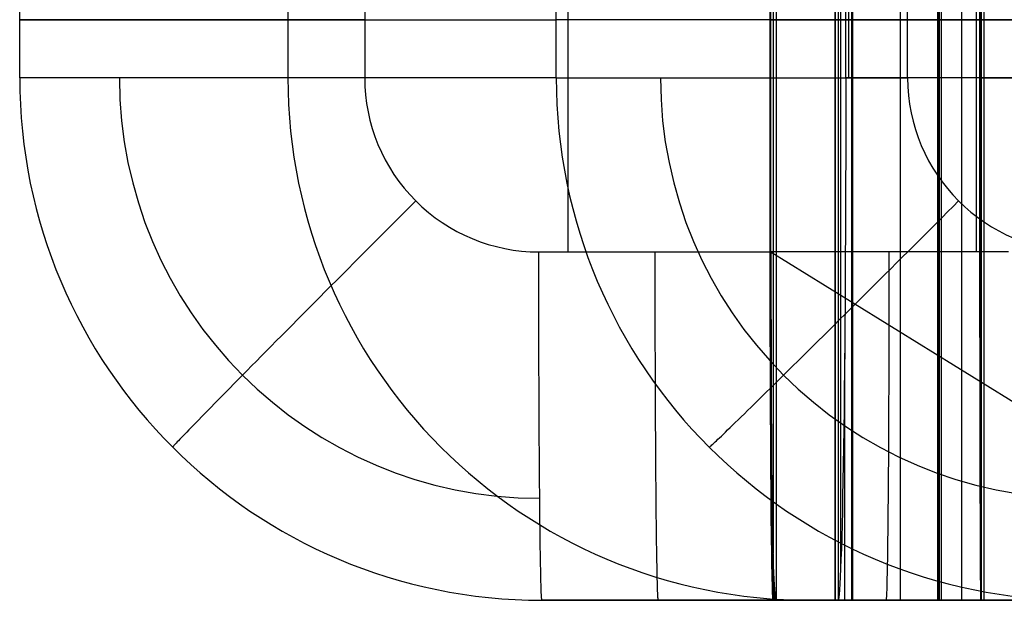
# Model space of a CAD drawing. Extents: x -879 to 919, y -7 to 33.
# Tile 38 of 66: x 470 to 504, y -7 to 13. Entities that reach past the tile are written whole.
import ezdxf

# ---------------------------------------------------------------- set-up
doc = ezdxf.new("R2010")
doc.units = 0
doc.layers.add('IGES_LEVEL_0', color=7, linetype='CONTINUOUS')
doc.layers.add('PREDEFINITO', color=7, linetype='CONTINUOUS')

msp = doc.modelspace()

# ---------------------------------------------------------------- linework, layer by layer
at = {"layer": 'IGES_LEVEL_0'}
for p, q in [((495.777, 33.426, -89.854), (495.777, -6.574, -89.854)), ((497.814, 33.426, 157.148), (497.814, -6.574, 157.148)), ((497.814, -6.574, 157.177), (497.814, 33.426, 157.177)), ((497.911, 33.426, 33.647), (497.911, -6.574, 33.647)), ((500.045, 33.426, 157.148), (500.045, -6.574, 157.148)), ((501.334, 33.426, 580.923), (501.334, -6.574, 580.923)), ((501.355, 33.426, 584.098), (501.355, -6.574, 584.098)), ((501.376, 33.426, 587.273), (501.376, -6.574, 587.273)), ((501.398, 33.426, 577.758), (501.398, -6.574, 577.758)), ((501.461, 33.426, 574.594), (501.461, -6.574, 574.594)), ((502.162, 33.426, 632.273), (502.162, -6.574, 632.273)), ((502.836, 33.426, 1193.21), (502.836, -6.574, 1193.21)), ((502.947, -6.574, 677.273), (502.947, 33.426, 677.273)), ((497.995, 32.397, 169.149), (497.995, -5.545, 169.149)), ((502.81, 32.397, 1205.211), (502.81, -5.545, 1205.211)), ((495.673, 31.818, -95.853), (495.673, -4.965, -95.853)), ((488.594, 21.426, -101.922), (488.594, 5.426, -101.922)), ((495.57, 5.426, -101.852), (495.57, 21.426, -101.852)), ((495.57, 21.426, -101.852), (495.57, 5.426, -101.852)), ((495.595, 5.426, -101.915), (495.595, 21.426, -101.915)), ((502.674, 21.426, -101.791), (502.674, 5.426, -101.791)), ((469.7, 11.426, -88.254), (469.7, 15.426, -88.254)), ((478.947, 15.426, 1069.859), (478.947, 11.426, 1069.859)), ((481.593, 15.426, -101.928), (481.593, 11.426, -101.928)), ((488.194, 11.426, 2227.972), (488.194, 15.426, 2227.972)), ((498.176, 11.426, 181.15), (498.176, 15.426, 181.15)), ((498.271, 15.426, 181.15), (498.271, 11.426, 181.15)), ((498.366, 15.426, 181.15), (498.366, 11.426, 181.15)), ((498.387, 15.426, 181.15), (498.387, 11.426, 181.15)), ((498.409, 15.426, 181.15), (498.409, 11.426, 181.15)), ((500.305, 11.426, 2241.669), (500.305, 15.426, 2241.669)), ((502.785, 15.426, 1217.211), (502.785, 11.426, 1217.211)), ((469.701, 13.426, -88.558), (469.7, 13.426, -88.254)), ((469.7, 13.426, -88.254), (488.194, 13.426, 2227.972)), ((469.707, 13.426, -88.864), (469.701, 13.426, -88.558)), ((469.72, 13.426, -89.173), (469.707, 13.426, -88.864)), ((469.739, 13.426, -89.484), (469.72, 13.426, -89.173)), ((469.765, 13.426, -89.797), (469.739, 13.426, -89.484)), ((469.797, 13.426, -90.111), (469.765, 13.426, -89.797)), ((469.835, 13.426, -90.427), (469.797, 13.426, -90.111)), ((469.881, 13.426, -90.744), (469.835, 13.426, -90.427)), ((469.933, 13.426, -91.062), (469.881, 13.426, -90.744)), ((469.993, 13.426, -91.381), (469.933, 13.426, -91.062)), ((470.06, 13.426, -91.7), (469.993, 13.426, -91.381)), ((470.134, 13.426, -92.019), (470.06, 13.426, -91.7)), ((470.215, 13.426, -92.338), (470.134, 13.426, -92.019)), ((470.303, 13.426, -92.657), (470.215, 13.426, -92.338)), ((470.399, 13.426, -92.974), (470.303, 13.426, -92.657)), ((470.503, 13.426, -93.291), (470.399, 13.426, -92.974)), ((470.614, 13.426, -93.606), (470.503, 13.426, -93.291)), ((470.732, 13.426, -93.919), (470.614, 13.426, -93.606)), ((470.858, 13.426, -94.23), (470.732, 13.426, -93.919)), ((470.991, 13.426, -94.539), (470.858, 13.426, -94.23)), ((471.131, 13.426, -94.844), (470.991, 13.426, -94.539)), ((471.279, 13.426, -95.147), (471.131, 13.426, -94.844)), ((471.435, 13.426, -95.446), (471.279, 13.426, -95.147)), ((471.597, 13.426, -95.741), (471.435, 13.426, -95.446)), ((471.766, 13.426, -96.032), (471.597, 13.426, -95.741)), ((471.943, 13.426, -96.319), (471.766, 13.426, -96.032)), ((472.126, 13.426, -96.601), (471.943, 13.426, -96.319)), ((472.316, 13.426, -96.877), (472.126, 13.426, -96.601)), ((472.512, 13.426, -97.149), (472.316, 13.426, -96.877)), ((472.715, 13.426, -97.415), (472.512, 13.426, -97.149)), ((472.923, 13.426, -97.674), (472.715, 13.426, -97.415)), ((473.138, 13.426, -97.928), (472.923, 13.426, -97.674)), ((473.359, 13.426, -98.175), (473.138, 13.426, -97.928)), ((473.585, 13.426, -98.415), (473.359, 13.426, -98.175)), ((473.816, 13.426, -98.648), (473.585, 13.426, -98.415)), ((474.053, 13.426, -98.875), (473.816, 13.426, -98.648)), ((474.294, 13.426, -99.093), (474.053, 13.426, -98.875)), ((474.539, 13.426, -99.305), (474.294, 13.426, -99.093)), ((474.789, 13.426, -99.508), (474.539, 13.426, -99.305)), ((475.043, 13.426, -99.704), (474.789, 13.426, -99.508)), ((475.301, 13.426, -99.891), (475.043, 13.426, -99.704)), ((475.562, 13.426, -100.071), (475.301, 13.426, -99.891)), ((475.826, 13.426, -100.242), (475.562, 13.426, -100.071)), ((476.093, 13.426, -100.404), (475.826, 13.426, -100.242)), ((476.362, 13.426, -100.559), (476.093, 13.426, -100.404)), ((476.634, 13.426, -100.705), (476.362, 13.426, -100.559)), ((476.907, 13.426, -100.842), (476.634, 13.426, -100.705)), ((477.183, 13.426, -100.971), (476.907, 13.426, -100.842)), ((477.459, 13.426, -101.092), (477.183, 13.426, -100.971)), ((477.737, 13.426, -101.204), (477.459, 13.426, -101.092)), ((478.016, 13.426, -101.308), (477.737, 13.426, -101.204)), ((478.295, 13.426, -101.403), (478.016, 13.426, -101.308)), ((478.574, 13.426, -101.49), (478.295, 13.426, -101.403)), ((478.853, 13.426, -101.569), (478.574, 13.426, -101.49)), ((479.132, 13.426, -101.639), (478.853, 13.426, -101.569)), ((479.411, 13.426, -101.702), (479.132, 13.426, -101.639)), ((479.688, 13.426, -101.756), (479.411, 13.426, -101.702)), ((479.965, 13.426, -101.803), (479.688, 13.426, -101.756)), ((480.241, 13.426, -101.842), (479.965, 13.426, -101.803)), ((480.515, 13.426, -101.874), (480.241, 13.426, -101.842)), ((480.787, 13.426, -101.898), (480.515, 13.426, -101.874)), ((481.058, 13.426, -101.915), (480.787, 13.426, -101.898)), ((481.326, 13.426, -101.925), (481.058, 13.426, -101.915)), ((481.593, 13.426, -101.928), (481.326, 13.426, -101.925)), ((488.2, 13.426, 2228.276), (488.194, 13.426, 2227.972)), ((488.211, 13.426, 2228.582), (488.2, 13.426, 2228.276)), ((488.229, 13.426, 2228.891), (488.211, 13.426, 2228.582)), ((488.253, 13.426, 2229.202), (488.229, 13.426, 2228.891)), ((488.283, 13.426, 2229.515), (488.253, 13.426, 2229.202)), ((488.32, 13.426, 2229.829), (488.283, 13.426, 2229.515)), ((488.364, 13.426, 2230.145), (488.32, 13.426, 2229.829)), ((488.415, 13.426, 2230.462), (488.364, 13.426, 2230.145)), ((488.472, 13.426, 2230.781), (488.415, 13.426, 2230.462)), ((488.537, 13.426, 2231.1), (488.472, 13.426, 2230.781)), ((488.609, 13.426, 2231.419), (488.537, 13.426, 2231.1)), ((488.688, 13.426, 2231.738), (488.609, 13.426, 2231.419)), ((488.774, 13.426, 2232.057), (488.688, 13.426, 2231.738)), ((488.868, 13.426, 2232.376), (488.774, 13.426, 2232.057)), ((488.969, 13.426, 2232.694), (488.868, 13.426, 2232.376)), ((489.077, 13.426, 2233.01), (488.969, 13.426, 2232.694)), ((489.193, 13.426, 2233.325), (489.077, 13.426, 2233.01)), ((489.317, 13.426, 2233.639), (489.193, 13.426, 2233.325)), ((489.447, 13.426, 2233.95), (489.317, 13.426, 2233.639)), ((489.585, 13.426, 2234.259), (489.447, 13.426, 2233.95)), ((489.731, 13.426, 2234.565), (489.585, 13.426, 2234.259)), ((489.884, 13.426, 2234.868), (489.731, 13.426, 2234.565)), ((490.044, 13.426, 2235.167), (489.884, 13.426, 2234.868)), ((490.211, 13.426, 2235.463), (490.044, 13.426, 2235.167)), ((490.385, 13.426, 2235.754), (490.211, 13.426, 2235.463)), ((490.566, 13.426, 2236.041), (490.385, 13.426, 2235.754)), ((490.753, 13.426, 2236.323), (490.566, 13.426, 2236.041)), ((490.947, 13.426, 2236.6), (490.753, 13.426, 2236.323)), ((491.148, 13.426, 2236.872), (490.947, 13.426, 2236.6)), ((491.355, 13.426, 2237.138), (491.148, 13.426, 2236.872)), ((491.568, 13.426, 2237.398), (491.355, 13.426, 2237.138)), ((491.787, 13.426, 2237.652), (491.568, 13.426, 2237.398)), ((492.011, 13.426, 2237.9), (491.787, 13.426, 2237.652)), ((492.241, 13.426, 2238.14), (492.011, 13.426, 2237.9)), ((492.476, 13.426, 2238.374), (492.241, 13.426, 2238.14)), ((492.716, 13.426, 2238.601), (492.476, 13.426, 2238.374)), ((492.961, 13.426, 2238.82), (492.716, 13.426, 2238.601)), ((493.21, 13.426, 2239.032), (492.961, 13.426, 2238.82)), ((493.463, 13.426, 2239.236), (493.21, 13.426, 2239.032)), ((493.72, 13.426, 2239.432), (493.463, 13.426, 2239.236)), ((493.981, 13.426, 2239.62), (493.72, 13.426, 2239.432)), ((494.245, 13.426, 2239.8), (493.981, 13.426, 2239.62)), ((494.511, 13.426, 2239.971), (494.245, 13.426, 2239.8)), ((494.781, 13.426, 2240.135), (494.511, 13.426, 2239.971)), ((495.053, 13.426, 2240.29), (494.781, 13.426, 2240.135)), ((495.327, 13.426, 2240.436), (495.053, 13.426, 2240.29)), ((495.603, 13.426, 2240.574), (495.327, 13.426, 2240.436)), ((495.57, 13.426, -101.852), (495.777, 13.426, -89.854)), ((495.595, 13.426, -101.915), (514.307, 13.426, 2241.682)), ((495.88, 13.426, 2240.704), (495.603, 13.426, 2240.574)), ((495.777, 13.426, -89.854), (500.045, 13.426, 157.148)), ((496.158, 13.426, 2240.825), (495.88, 13.426, 2240.704)), ((496.438, 13.426, 2240.937), (496.158, 13.426, 2240.825)), ((496.718, 13.426, 2241.041), (496.438, 13.426, 2240.937)), ((496.999, 13.426, 2241.137), (496.718, 13.426, 2241.041)), ((497.279, 13.426, 2241.225), (496.999, 13.426, 2241.137)), ((497.56, 13.426, 2241.304), (497.279, 13.426, 2241.225)), ((497.84, 13.426, 2241.375), (497.56, 13.426, 2241.304)), ((497.814, 13.426, 157.148), (498.176, 13.426, 181.15)), ((497.814, 13.426, 157.148), (587.087, 13.426, 157.148)), ((523.817, 13.426, 157.401), (497.814, 13.426, 157.177)), ((498.12, 13.426, 2241.438), (497.84, 13.426, 2241.375)), ((498.398, 13.426, 2241.493), (498.12, 13.426, 2241.438)), ((498.366, 13.426, 181.15), (498.176, 13.426, 181.15)), ((498.409, 13.426, 181.15), (498.366, 13.426, 181.15)), ((498.676, 13.426, 2241.541), (498.398, 13.426, 2241.493)), ((587.087, 13.426, 181.15), (498.409, 13.426, 181.15)), ((498.952, 13.426, 2241.58), (498.676, 13.426, 2241.541)), ((499.226, 13.426, 2241.612), (498.952, 13.426, 2241.58)), ((499.499, 13.426, 2241.637), (499.226, 13.426, 2241.612)), ((499.77, 13.426, 2241.655), (499.499, 13.426, 2241.637)), ((500.039, 13.426, 2241.665), (499.77, 13.426, 2241.655)), ((500.305, 13.426, 2241.669), (500.039, 13.426, 2241.665)), ((514.307, 13.426, 2241.682), (500.305, 13.426, 2241.669)), ((501.334, 13.426, 580.923), (501.461, 13.426, 574.594)), ((501.376, 13.426, 587.273), (501.334, 13.426, 580.923)), ((502.947, 13.426, 677.273), (501.376, 13.426, 587.273)), ((501.843, 13.426, 566.522), (501.461, 13.426, 574.594)), ((502.138, 13.426, 562.52), (501.843, 13.426, 566.522)), ((502.505, 13.426, 558.544), (502.138, 13.426, 562.52)), ((502.947, 13.426, 554.594), (502.505, 13.426, 558.544)), ((564.511, 13.426, 1217.211), (502.785, 13.426, 1217.211)), ((502.836, 13.426, 1193.21), (502.785, 13.426, 1217.211)), ((502.836, 13.426, 1193.21), (564.535, 13.426, 1193.21)), ((526.924, 13.426, 677.273), (502.947, 13.426, 677.273)), ((503.466, 13.426, 550.672), (502.947, 13.426, 554.594)), ((504.062, 13.426, 546.78), (503.466, 13.426, 550.672)), ((469.701, 11.426, -88.558), (469.7, 11.426, -88.254)), ((488.194, 11.426, 2227.972), (469.7, 11.426, -88.254)), ((469.707, 11.426, -88.864), (469.701, 11.426, -88.558)), ((469.72, 11.426, -89.173), (469.707, 11.426, -88.864)), ((469.739, 11.426, -89.484), (469.72, 11.426, -89.173)), ((469.765, 11.426, -89.797), (469.739, 11.426, -89.484)), ((469.797, 11.426, -90.111), (469.765, 11.426, -89.797)), ((469.835, 11.426, -90.427), (469.797, 11.426, -90.111)), ((469.881, 11.426, -90.744), (469.835, 11.426, -90.427)), ((469.933, 11.426, -91.062), (469.881, 11.426, -90.744)), ((469.993, 11.426, -91.381), (469.933, 11.426, -91.062)), ((470.06, 11.426, -91.7), (469.993, 11.426, -91.381)), ((470.134, 11.426, -92.019), (470.06, 11.426, -91.7)), ((470.215, 11.426, -92.338), (470.134, 11.426, -92.019)), ((470.303, 11.426, -92.657), (470.215, 11.426, -92.338)), ((470.399, 11.426, -92.974), (470.303, 11.426, -92.657)), ((470.503, 11.426, -93.291), (470.399, 11.426, -92.974)), ((470.614, 11.426, -93.606), (470.503, 11.426, -93.291)), ((470.732, 11.426, -93.919), (470.614, 11.426, -93.606)), ((470.858, 11.426, -94.23), (470.732, 11.426, -93.919)), ((470.991, 11.426, -94.539), (470.858, 11.426, -94.23)), ((471.131, 11.426, -94.844), (470.991, 11.426, -94.539)), ((471.279, 11.426, -95.147), (471.131, 11.426, -94.844)), ((471.435, 11.426, -95.446), (471.279, 11.426, -95.147)), ((471.597, 11.426, -95.741), (471.435, 11.426, -95.446)), ((471.766, 11.426, -96.032), (471.597, 11.426, -95.741)), ((471.943, 11.426, -96.319), (471.766, 11.426, -96.032)), ((472.126, 11.426, -96.601), (471.943, 11.426, -96.319)), ((472.316, 11.426, -96.877), (472.126, 11.426, -96.601)), ((472.512, 11.426, -97.149), (472.316, 11.426, -96.877)), ((472.715, 11.426, -97.415), (472.512, 11.426, -97.149)), ((472.923, 11.426, -97.674), (472.715, 11.426, -97.415)), ((473.138, 11.426, -97.928), (472.923, 11.426, -97.674)), ((473.359, 11.426, -98.175), (473.138, 11.426, -97.928)), ((473.585, 11.426, -98.415), (473.359, 11.426, -98.175)), ((473.816, 11.426, -98.648), (473.585, 11.426, -98.415)), ((474.053, 11.426, -98.875), (473.816, 11.426, -98.648)), ((474.294, 11.426, -99.093), (474.053, 11.426, -98.875)), ((474.539, 11.426, -99.305), (474.294, 11.426, -99.093)), ((474.789, 11.426, -99.508), (474.539, 11.426, -99.305)), ((475.043, 11.426, -99.704), (474.789, 11.426, -99.508)), ((475.301, 11.426, -99.891), (475.043, 11.426, -99.704)), ((475.562, 11.426, -100.071), (475.301, 11.426, -99.891)), ((475.826, 11.426, -100.242), (475.562, 11.426, -100.071)), ((476.093, 11.426, -100.404), (475.826, 11.426, -100.242)), ((476.362, 11.426, -100.559), (476.093, 11.426, -100.404)), ((476.634, 11.426, -100.705), (476.362, 11.426, -100.559)), ((476.907, 11.426, -100.842), (476.634, 11.426, -100.705)), ((477.183, 11.426, -100.971), (476.907, 11.426, -100.842)), ((477.459, 11.426, -101.092), (477.183, 11.426, -100.971)), ((477.737, 11.426, -101.204), (477.459, 11.426, -101.092)), ((478.016, 11.426, -101.308), (477.737, 11.426, -101.204)), ((478.295, 11.426, -101.403), (478.016, 11.426, -101.308)), ((478.574, 11.426, -101.49), (478.295, 11.426, -101.403)), ((478.853, 11.426, -101.569), (478.574, 11.426, -101.49)), ((479.132, 11.426, -101.639), (478.853, 11.426, -101.569)), ((479.411, 11.426, -101.702), (479.132, 11.426, -101.639)), ((479.688, 11.426, -101.756), (479.411, 11.426, -101.702)), ((479.965, 11.426, -101.803), (479.688, 11.426, -101.756)), ((480.241, 11.426, -101.842), (479.965, 11.426, -101.803)), ((480.515, 11.426, -101.874), (480.241, 11.426, -101.842)), ((480.787, 11.426, -101.898), (480.515, 11.426, -101.874)), ((481.058, 11.426, -101.915), (480.787, 11.426, -101.898)), ((481.326, 11.426, -101.925), (481.058, 11.426, -101.915)), ((481.593, 11.426, -101.928), (481.326, 11.426, -101.925)), ((488.194, 11.426, 2227.972), (488.2, 11.426, 2228.276)), ((488.2, 11.426, 2228.276), (488.211, 11.426, 2228.582)), ((488.211, 11.426, 2228.582), (488.229, 11.426, 2228.891)), ((488.229, 11.426, 2228.891), (488.253, 11.426, 2229.202)), ((488.253, 11.426, 2229.202), (488.283, 11.426, 2229.515)), ((488.283, 11.426, 2229.515), (488.32, 11.426, 2229.829)), ((488.32, 11.426, 2229.829), (488.364, 11.426, 2230.145)), ((488.364, 11.426, 2230.145), (488.415, 11.426, 2230.462)), ((488.415, 11.426, 2230.462), (488.472, 11.426, 2230.781)), ((488.472, 11.426, 2230.781), (488.537, 11.426, 2231.1)), ((488.537, 11.426, 2231.1), (488.609, 11.426, 2231.419)), ((488.609, 11.426, 2231.419), (488.688, 11.426, 2231.738)), ((488.688, 11.426, 2231.738), (488.774, 11.426, 2232.057)), ((488.774, 11.426, 2232.057), (488.868, 11.426, 2232.376)), ((488.868, 11.426, 2232.376), (488.969, 11.426, 2232.694)), ((488.969, 11.426, 2232.694), (489.077, 11.426, 2233.01)), ((489.077, 11.426, 2233.01), (489.193, 11.426, 2233.325)), ((489.193, 11.426, 2233.325), (489.317, 11.426, 2233.639)), ((489.317, 11.426, 2233.639), (489.447, 11.426, 2233.95)), ((489.447, 11.426, 2233.95), (489.585, 11.426, 2234.259)), ((489.585, 11.426, 2234.259), (489.731, 11.426, 2234.565)), ((489.731, 11.426, 2234.565), (489.884, 11.426, 2234.868)), ((489.884, 11.426, 2234.868), (490.044, 11.426, 2235.167)), ((490.044, 11.426, 2235.167), (490.211, 11.426, 2235.463)), ((490.211, 11.426, 2235.463), (490.385, 11.426, 2235.754)), ((490.385, 11.426, 2235.754), (490.566, 11.426, 2236.041)), ((490.566, 11.426, 2236.041), (490.753, 11.426, 2236.323)), ((490.753, 11.426, 2236.323), (490.947, 11.426, 2236.6)), ((490.947, 11.426, 2236.6), (491.148, 11.426, 2236.872)), ((491.148, 11.426, 2236.872), (491.355, 11.426, 2237.138)), ((491.355, 11.426, 2237.138), (491.568, 11.426, 2237.398)), ((491.568, 11.426, 2237.398), (491.787, 11.426, 2237.652)), ((491.787, 11.426, 2237.652), (492.011, 11.426, 2237.9)), ((492.011, 11.426, 2237.9), (492.241, 11.426, 2238.14)), ((492.241, 11.426, 2238.14), (492.476, 11.426, 2238.374)), ((492.476, 11.426, 2238.374), (492.716, 11.426, 2238.601)), ((492.716, 11.426, 2238.601), (492.961, 11.426, 2238.82)), ((492.961, 11.426, 2238.82), (493.21, 11.426, 2239.032)), ((493.21, 11.426, 2239.032), (493.463, 11.426, 2239.236)), ((493.463, 11.426, 2239.236), (493.72, 11.426, 2239.432)), ((493.72, 11.426, 2239.432), (493.981, 11.426, 2239.62)), ((493.981, 11.426, 2239.62), (494.245, 11.426, 2239.8)), ((494.245, 11.426, 2239.8), (494.511, 11.426, 2239.971)), ((494.511, 11.426, 2239.971), (494.781, 11.426, 2240.135)), ((494.781, 11.426, 2240.135), (495.053, 11.426, 2240.29)), ((495.053, 11.426, 2240.29), (495.327, 11.426, 2240.436)), ((495.327, 11.426, 2240.436), (495.603, 11.426, 2240.574)), ((495.603, 11.426, 2240.574), (495.88, 11.426, 2240.704)), ((495.88, 11.426, 2240.704), (496.158, 11.426, 2240.825)), ((496.158, 11.426, 2240.825), (496.438, 11.426, 2240.937)), ((496.438, 11.426, 2240.937), (496.718, 11.426, 2241.041)), ((496.718, 11.426, 2241.041), (496.999, 11.426, 2241.137)), ((496.999, 11.426, 2241.137), (497.279, 11.426, 2241.225)), ((497.279, 11.426, 2241.225), (497.56, 11.426, 2241.304)), ((497.56, 11.426, 2241.304), (497.84, 11.426, 2241.375)), ((497.84, 11.426, 2241.375), (498.12, 11.426, 2241.438)), ((498.12, 11.426, 2241.438), (498.398, 11.426, 2241.493)), ((498.366, 11.426, 181.15), (498.176, 11.426, 181.15)), ((498.409, 11.426, 181.15), (498.366, 11.426, 181.15)), ((498.398, 11.426, 2241.493), (498.676, 11.426, 2241.541)), ((587.087, 11.426, 181.15), (498.409, 11.426, 181.15)), ((498.676, 11.426, 2241.541), (498.952, 11.426, 2241.58)), ((498.952, 11.426, 2241.58), (499.226, 11.426, 2241.612)), ((499.226, 11.426, 2241.612), (499.499, 11.426, 2241.637)), ((499.499, 11.426, 2241.637), (499.77, 11.426, 2241.655)), ((499.77, 11.426, 2241.655), (500.039, 11.426, 2241.665)), ((500.039, 11.426, 2241.665), (500.305, 11.426, 2241.669)), ((502.785, 11.426, 1217.211), (564.511, 11.426, 1217.211)), ((483.35, 7.184, -101.926), (483.162, 6.995, -101.923)), ((501.875, 6.995, 2241.667), (502.063, 7.184, 2241.67)), ((482.972, 6.805, -101.913), (482.781, 6.614, -101.896)), ((483.162, 6.995, -101.923), (482.972, 6.805, -101.913)), ((501.493, 6.614, 2241.639), (501.684, 6.805, 2241.656)), ((501.684, 6.805, 2241.656), (501.875, 6.995, 2241.667)), ((482.781, 6.614, -101.896), (482.588, 6.421, -101.872)), ((501.3, 6.421, 2241.614), (501.493, 6.614, 2241.639)), ((482.394, 6.227, -101.84), (482.2, 6.032, -101.801)), ((482.588, 6.421, -101.872), (482.394, 6.227, -101.84)), ((500.91, 6.032, 2241.543), (501.106, 6.227, 2241.582)), ((501.106, 6.227, 2241.582), (501.3, 6.421, 2241.614)), ((482.004, 5.836, -101.754), (481.808, 5.64, -101.699)), ((482.2, 6.032, -101.801), (482.004, 5.836, -101.754)), ((500.517, 5.64, 2241.44), (500.714, 5.836, 2241.495)), ((500.714, 5.836, 2241.495), (500.91, 6.032, 2241.543)), ((481.611, 5.442, -101.637), (481.414, 5.245, -101.566)), ((481.808, 5.64, -101.699), (481.611, 5.442, -101.637)), ((500.121, 5.245, 2241.306), (500.319, 5.442, 2241.377)), ((500.319, 5.442, 2241.377), (500.517, 5.64, 2241.44)), ((481.414, 5.245, -101.566), (481.217, 5.047, -101.487)), ((487.593, 5.426, -101.922), (495.595, 5.426, -101.915)), ((487.594, 5.16, -101.919), (487.593, 5.426, -101.922)), ((487.594, 4.891, -101.909), (487.594, 5.16, -101.919)), ((491.594, 5.426, -101.919), (491.594, 5.16, -101.915)), ((491.594, 5.16, -101.915), (491.594, 4.891, -101.905)), ((503.778, 5.426, -101.782), (495.57, 5.426, -101.852)), ((495.595, 5.426, -101.915), (495.595, 5.16, -101.912)), ((495.595, 5.16, -101.912), (495.595, 4.891, -101.901)), ((499.922, 5.047, 2241.227), (500.121, 5.245, 2241.306)), ((481.019, 4.849, -101.4), (480.822, 4.651, -101.305)), ((481.217, 5.047, -101.487), (481.019, 4.849, -101.4)), ((487.594, 4.621, -101.892), (487.594, 4.891, -101.909)), ((491.594, 4.891, -101.905), (491.594, 4.621, -101.888)), ((495.595, 4.891, -101.901), (495.595, 4.621, -101.884)), ((499.525, 4.651, 2241.044), (499.724, 4.849, 2241.14)), ((499.724, 4.849, 2241.14), (499.922, 5.047, 2241.227)), ((480.626, 4.454, -101.201), (480.429, 4.257, -101.089)), ((480.822, 4.651, -101.305), (480.626, 4.454, -101.201)), ((487.594, 4.348, -101.867), (487.594, 4.621, -101.892)), ((491.594, 4.621, -101.888), (491.594, 4.348, -101.863)), ((495.595, 4.621, -101.884), (495.595, 4.348, -101.86)), ((499.129, 4.257, 2240.827), (499.327, 4.454, 2240.94)), ((499.327, 4.454, 2240.94), (499.525, 4.651, 2241.044)), ((480.429, 4.257, -101.089), (480.234, 4.06, -100.969)), ((487.594, 4.074, -101.835), (487.594, 4.348, -101.867)), ((487.595, 3.798, -101.796), (487.594, 4.074, -101.835)), ((491.594, 4.348, -101.863), (491.595, 4.074, -101.831)), ((491.595, 4.074, -101.831), (491.595, 3.798, -101.792)), ((495.595, 4.348, -101.86), (495.595, 4.074, -101.828)), ((495.595, 4.074, -101.828), (495.596, 3.798, -101.788)), ((498.931, 4.06, 2240.706), (499.129, 4.257, 2240.827)), ((480.04, 3.865, -100.839), (479.847, 3.671, -100.702)), ((480.234, 4.06, -100.969), (480.04, 3.865, -100.839)), ((487.595, 3.521, -101.749), (487.595, 3.798, -101.796)), ((491.595, 3.798, -101.792), (491.595, 3.521, -101.745)), ((495.596, 3.798, -101.788), (495.596, 3.521, -101.741)), ((498.54, 3.671, 2240.439), (498.735, 3.865, 2240.577)), ((498.735, 3.865, 2240.577), (498.931, 4.06, 2240.706)), ((479.655, 3.478, -100.556), (479.465, 3.286, -100.401)), ((479.847, 3.671, -100.702), (479.655, 3.478, -100.556)), ((487.595, 3.243, -101.694), (487.595, 3.521, -101.749)), ((491.595, 3.521, -101.745), (491.596, 3.243, -101.69)), ((495.596, 3.521, -101.741), (495.596, 3.243, -101.686)), ((498.153, 3.286, 2240.138), (498.346, 3.478, 2240.293)), ((498.346, 3.478, 2240.293), (498.54, 3.671, 2240.439)), ((479.276, 3.097, -100.238), (479.09, 2.909, -100.067)), ((479.465, 3.286, -100.401), (479.276, 3.097, -100.238)), ((487.596, 2.964, -101.631), (487.595, 3.243, -101.694)), ((491.596, 3.243, -101.69), (491.596, 2.964, -101.627)), ((495.596, 3.243, -101.686), (495.597, 2.964, -101.624)), ((497.773, 2.909, 2239.803), (497.962, 3.097, 2239.975)), ((497.962, 3.097, 2239.975), (498.153, 3.286, 2240.138)), ((478.906, 2.724, -99.888), (478.724, 2.54, -99.7)), ((479.09, 2.909, -100.067), (478.906, 2.724, -99.888)), ((487.596, 2.684, -101.56), (487.596, 2.964, -101.631)), ((491.596, 2.964, -101.627), (491.597, 2.684, -101.557)), ((495.597, 2.964, -101.624), (495.597, 2.684, -101.553)), ((497.401, 2.54, 2239.435), (497.586, 2.724, 2239.623)), ((497.586, 2.724, 2239.623), (497.773, 2.909, 2239.803)), ((478.724, 2.54, -99.7), (478.545, 2.36, -99.504)), ((487.597, 2.404, -101.481), (487.596, 2.684, -101.56)), ((487.598, 2.124, -101.394), (487.597, 2.404, -101.481)), ((491.597, 2.684, -101.557), (491.598, 2.404, -101.478)), ((491.598, 2.404, -101.478), (491.598, 2.124, -101.39)), ((495.597, 2.684, -101.553), (495.598, 2.404, -101.474)), ((495.598, 2.404, -101.474), (495.599, 2.124, -101.387)), ((497.219, 2.36, 2239.239), (497.401, 2.54, 2239.435)), ((478.369, 2.182, -99.301), (478.196, 2.007, -99.09)), ((478.545, 2.36, -99.504), (478.369, 2.182, -99.301)), ((487.598, 1.845, -101.299), (487.598, 2.124, -101.394)), ((491.598, 2.124, -101.39), (491.599, 1.845, -101.295)), ((495.599, 2.124, -101.387), (495.6, 1.845, -101.291)), ((496.863, 2.007, 2238.824), (497.04, 2.182, 2239.035)), ((497.04, 2.182, 2239.035), (497.219, 2.36, 2239.239)), ((478.026, 1.835, -98.871), (477.859, 1.667, -98.645)), ((478.196, 2.007, -99.09), (478.026, 1.835, -98.871)), ((487.599, 1.565, -101.195), (487.598, 1.845, -101.299)), ((491.599, 1.845, -101.295), (491.6, 1.565, -101.191)), ((495.6, 1.845, -101.291), (495.6, 1.565, -101.187)), ((496.519, 1.667, 2238.378), (496.69, 1.835, 2238.605)), ((496.69, 1.835, 2238.605), (496.863, 2.007, 2238.824)), ((477.696, 1.502, -98.411), (477.537, 1.341, -98.171)), ((477.859, 1.667, -98.645), (477.696, 1.502, -98.411)), ((487.6, 1.287, -101.082), (487.599, 1.565, -101.195)), ((491.6, 1.565, -101.191), (491.601, 1.287, -101.079)), ((495.6, 1.565, -101.187), (495.601, 1.287, -101.075)), ((496.189, 1.341, 2237.904), (496.353, 1.502, 2238.144)), ((496.353, 1.502, 2238.144), (496.519, 1.667, 2238.378)), ((477.23, 1.03, -97.67), (477.083, 0.881, -97.41)), ((477.381, 1.184, -97.924), (477.23, 1.03, -97.67)), ((477.537, 1.341, -98.171), (477.381, 1.184, -97.924)), ((487.601, 1.009, -100.962), (487.6, 1.287, -101.082)), ((491.601, 1.287, -101.079), (491.602, 1.009, -100.958)), ((495.601, 1.287, -101.075), (495.602, 1.009, -100.954)), ((495.724, 0.881, 2237.142), (495.875, 1.03, 2237.402)), ((495.875, 1.03, 2237.402), (496.03, 1.184, 2237.656)), ((496.03, 1.184, 2237.656), (496.189, 1.341, 2237.904)), ((476.94, 0.736, -97.145), (476.802, 0.596, -96.873)), ((477.083, 0.881, -97.41), (476.94, 0.736, -97.145)), ((487.602, 0.733, -100.832), (487.601, 1.009, -100.962)), ((487.603, 0.458, -100.695), (487.602, 0.733, -100.832)), ((491.602, 1.009, -100.958), (491.603, 0.733, -100.829)), ((491.603, 0.733, -100.829), (491.604, 0.458, -100.691)), ((495.434, 0.596, 2236.605), (495.577, 0.736, 2236.876)), ((495.577, 0.736, 2236.876), (495.724, 0.881, 2237.142)), ((495.602, 1.009, -100.954), (495.603, 0.733, -100.825)), ((495.603, 0.733, -100.825), (495.604, 0.458, -100.687)), ((476.669, 0.46, -96.596), (476.54, 0.329, -96.314)), ((476.802, 0.596, -96.873), (476.669, 0.46, -96.596)), ((487.604, 0.185, -100.548), (487.603, 0.458, -100.695)), ((491.604, 0.458, -100.691), (491.605, 0.185, -100.544)), ((495.163, 0.329, 2236.045), (495.296, 0.46, 2236.328)), ((495.296, 0.46, 2236.328), (495.434, 0.596, 2236.605)), ((495.604, 0.458, -100.687), (495.606, 0.185, -100.541)), ((476.297, 0.082, -95.737), (476.183, -0.035, -95.441)), ((476.416, 0.203, -96.028), (476.297, 0.082, -95.737)), ((476.54, 0.329, -96.314), (476.416, 0.203, -96.028)), ((487.606, -0.085, -100.394), (487.604, 0.185, -100.548)), ((491.605, 0.185, -100.544), (491.606, -0.085, -100.39)), ((494.792, -0.035, 2235.172), (494.91, 0.082, 2235.467)), ((494.91, 0.082, 2235.467), (495.034, 0.203, 2235.758)), ((495.034, 0.203, 2235.758), (495.163, 0.329, 2236.045)), ((495.606, 0.185, -100.541), (495.607, -0.085, -100.386)), ((475.97, -0.253, -94.84), (475.871, -0.354, -94.534)), ((476.074, -0.146, -95.142), (475.97, -0.253, -94.84)), ((476.183, -0.035, -95.441), (476.074, -0.146, -95.142)), ((487.607, -0.353, -100.231), (487.606, -0.085, -100.394)), ((491.606, -0.085, -100.39), (491.608, -0.353, -100.227)), ((494.465, -0.354, 2234.264), (494.569, -0.253, 2234.569)), ((494.569, -0.253, 2234.569), (494.678, -0.146, 2234.872)), ((494.678, -0.146, 2234.872), (494.792, -0.035, 2235.172)), ((495.607, -0.085, -100.386), (495.608, -0.353, -100.223)), ((475.606, -0.626, -93.601), (475.529, -0.706, -93.286)), ((475.689, -0.54, -93.914), (475.606, -0.626, -93.601)), ((475.778, -0.45, -94.225), (475.689, -0.54, -93.914)), ((475.871, -0.354, -94.534), (475.778, -0.45, -94.225)), ((487.608, -0.619, -100.059), (487.607, -0.353, -100.231)), ((487.61, -0.881, -99.879), (487.608, -0.619, -100.059)), ((491.608, -0.353, -100.227), (491.609, -0.619, -100.055)), ((491.609, -0.619, -100.055), (491.61, -0.881, -99.876)), ((494.103, -0.706, 2233.015), (494.186, -0.626, 2233.33)), ((494.186, -0.626, 2233.33), (494.274, -0.54, 2233.644)), ((494.274, -0.54, 2233.644), (494.367, -0.45, 2233.955)), ((494.367, -0.45, 2233.955), (494.465, -0.354, 2234.264)), ((495.608, -0.353, -100.223), (495.609, -0.619, -100.052)), ((495.609, -0.619, -100.052), (495.611, -0.881, -99.872)), ((475.271, -0.974, -92.015), (475.219, -1.028, -91.695)), ((475.327, -0.915, -92.334), (475.271, -0.974, -92.015)), ((475.389, -0.85, -92.652), (475.327, -0.915, -92.334)), ((475.456, -0.781, -92.97), (475.389, -0.85, -92.652)), ((475.529, -0.706, -93.286), (475.456, -0.781, -92.97)), ((487.611, -1.14, -99.692), (487.61, -0.881, -99.879)), ((491.61, -0.881, -99.876), (491.612, -1.14, -99.688)), ((493.768, -1.028, 2231.424), (493.825, -0.974, 2231.743)), ((493.825, -0.974, 2231.743), (493.887, -0.915, 2232.062)), ((493.887, -0.915, 2232.062), (493.954, -0.85, 2232.381)), ((493.954, -0.85, 2232.381), (494.026, -0.781, 2232.698)), ((494.026, -0.781, 2232.698), (494.103, -0.706, 2233.015)), ((495.611, -0.881, -99.872), (495.612, -1.14, -99.684)), ((474.977, -1.293, -88.859), (474.973, -1.299, -88.553)), ((474.973, -1.299, -88.553), (474.973, -1.302, -88.249)), ((474.985, -1.282, -89.168), (474.977, -1.293, -88.859)), ((474.998, -1.267, -89.479), (474.985, -1.282, -89.168)), ((475.015, -1.247, -89.792), (474.998, -1.267, -89.479)), ((475.037, -1.223, -90.106), (475.015, -1.247, -89.792)), ((475.063, -1.194, -90.422), (475.037, -1.223, -90.106)), ((475.095, -1.16, -90.739), (475.063, -1.194, -90.422)), ((475.131, -1.121, -91.057), (475.095, -1.16, -90.739)), ((475.173, -1.077, -91.376), (475.131, -1.121, -91.057)), ((475.219, -1.028, -91.695), (475.173, -1.077, -91.376)), ((487.613, -1.396, -99.496), (487.611, -1.14, -99.692)), ((491.612, -1.14, -99.688), (491.613, -1.396, -99.492)), ((493.467, -1.302, 2227.977), (493.472, -1.299, 2228.281)), ((493.472, -1.299, 2228.281), (493.481, -1.293, 2228.587)), ((493.481, -1.293, 2228.587), (493.494, -1.282, 2228.896)), ((493.494, -1.282, 2228.896), (493.511, -1.267, 2229.207)), ((493.511, -1.267, 2229.207), (493.534, -1.248, 2229.52)), ((493.534, -1.248, 2229.52), (493.561, -1.223, 2229.834)), ((493.561, -1.223, 2229.834), (493.592, -1.194, 2230.15)), ((493.592, -1.194, 2230.15), (493.629, -1.16, 2230.467)), ((493.629, -1.16, 2230.467), (493.67, -1.121, 2230.786)), ((493.67, -1.121, 2230.786), (493.717, -1.077, 2231.104)), ((493.717, -1.077, 2231.104), (493.768, -1.028, 2231.424)), ((495.612, -1.14, -99.684), (495.614, -1.396, -99.488)), ((487.614, -1.647, -99.292), (487.613, -1.396, -99.496)), ((487.616, -1.894, -99.081), (487.614, -1.647, -99.292)), ((491.613, -1.396, -99.492), (491.615, -1.647, -99.288)), ((491.615, -1.647, -99.288), (491.617, -1.894, -99.077)), ((495.614, -1.396, -99.488), (495.616, -1.647, -99.285)), ((495.616, -1.647, -99.285), (495.617, -1.894, -99.073)), ((487.618, -2.137, -98.862), (487.616, -1.894, -99.081)), ((491.617, -1.894, -99.077), (491.618, -2.137, -98.858)), ((495.617, -1.894, -99.073), (495.619, -2.137, -98.854)), ((487.62, -2.375, -98.635), (487.618, -2.137, -98.862)), ((487.622, -2.609, -98.402), (487.62, -2.375, -98.635)), ((491.618, -2.137, -98.858), (491.62, -2.375, -98.632)), ((491.62, -2.375, -98.632), (491.622, -2.609, -98.398)), ((495.619, -2.137, -98.854), (495.621, -2.375, -98.628)), ((495.621, -2.375, -98.628), (495.623, -2.609, -98.394)), ((487.624, -2.836, -98.161), (487.622, -2.609, -98.402)), ((491.622, -2.609, -98.398), (491.624, -2.836, -98.158)), ((495.623, -2.609, -98.394), (495.625, -2.836, -98.154)), ((487.626, -3.059, -97.914), (487.624, -2.836, -98.161)), ((491.624, -2.836, -98.158), (491.626, -3.059, -97.91)), ((495.625, -2.836, -98.154), (495.627, -3.059, -97.907)), ((487.628, -3.276, -97.66), (487.626, -3.059, -97.914)), ((487.63, -3.487, -97.4), (487.628, -3.276, -97.66)), ((491.626, -3.059, -97.91), (491.628, -3.276, -97.657)), ((491.628, -3.276, -97.657), (491.63, -3.487, -97.397)), ((495.627, -3.059, -97.907), (495.629, -3.276, -97.653)), ((495.629, -3.276, -97.653), (495.631, -3.487, -97.393)), ((487.632, -3.691, -97.135), (487.63, -3.487, -97.4)), ((487.634, -3.89, -96.863), (487.632, -3.691, -97.135)), ((491.63, -3.487, -97.397), (491.632, -3.691, -97.131)), ((491.632, -3.691, -97.131), (491.634, -3.89, -96.859)), ((495.631, -3.487, -97.393), (495.633, -3.691, -97.127)), ((495.633, -3.691, -97.127), (495.635, -3.89, -96.855)), ((487.636, -4.082, -96.586), (487.634, -3.89, -96.863)), ((491.634, -3.89, -96.859), (491.637, -4.082, -96.582)), ((495.635, -3.89, -96.855), (495.637, -4.082, -96.578)), ((487.638, -4.267, -96.304), (487.636, -4.082, -96.586)), ((487.641, -4.446, -96.017), (487.638, -4.267, -96.304)), ((491.637, -4.082, -96.582), (491.639, -4.267, -96.3)), ((491.639, -4.267, -96.3), (491.641, -4.446, -96.013)), ((495.637, -4.082, -96.578), (495.639, -4.267, -96.296)), ((495.639, -4.267, -96.296), (495.642, -4.446, -96.01)), ((487.643, -4.618, -95.726), (487.641, -4.446, -96.017)), ((487.645, -4.782, -95.431), (487.643, -4.618, -95.726)), ((491.641, -4.446, -96.013), (491.644, -4.618, -95.722)), ((491.644, -4.618, -95.722), (491.646, -4.782, -95.427)), ((495.642, -4.446, -96.01), (495.644, -4.618, -95.718)), ((495.644, -4.618, -95.718), (495.646, -4.782, -95.423)), ((487.648, -4.94, -95.131), (487.645, -4.782, -95.431)), ((487.65, -5.09, -94.829), (487.648, -4.94, -95.131)), ((487.653, -5.233, -94.523), (487.65, -5.09, -94.829)), ((491.646, -4.782, -95.427), (491.648, -4.94, -95.128)), ((491.648, -4.94, -95.128), (491.651, -5.09, -94.825)), ((491.651, -5.09, -94.825), (491.653, -5.233, -94.519)), ((495.646, -4.782, -95.423), (495.649, -4.94, -95.124)), ((495.649, -4.94, -95.124), (495.651, -5.09, -94.821)), ((495.651, -5.09, -94.821), (495.654, -5.233, -94.515)), ((487.655, -5.369, -94.214), (487.653, -5.233, -94.523)), ((487.658, -5.497, -93.903), (487.655, -5.369, -94.214)), ((491.653, -5.233, -94.519), (491.656, -5.369, -94.21)), ((491.656, -5.369, -94.21), (491.658, -5.497, -93.899)), ((495.654, -5.233, -94.515), (495.656, -5.369, -94.207)), ((495.656, -5.369, -94.207), (495.659, -5.497, -93.895)), ((487.66, -5.618, -93.59), (487.658, -5.497, -93.903)), ((487.663, -5.731, -93.275), (487.66, -5.618, -93.59)), ((487.665, -5.837, -92.958), (487.663, -5.731, -93.275)), ((491.658, -5.497, -93.899), (491.661, -5.618, -93.586)), ((491.661, -5.618, -93.586), (491.663, -5.731, -93.271)), ((491.663, -5.731, -93.271), (491.666, -5.837, -92.954)), ((495.659, -5.497, -93.895), (495.661, -5.618, -93.582)), ((495.661, -5.618, -93.582), (495.664, -5.731, -93.267)), ((495.664, -5.731, -93.267), (495.666, -5.837, -92.951)), ((487.668, -5.936, -92.64), (487.665, -5.837, -92.958)), ((487.67, -6.027, -92.322), (487.668, -5.936, -92.64)), ((487.673, -6.11, -92.003), (487.67, -6.027, -92.322)), ((491.666, -5.837, -92.954), (491.668, -5.936, -92.637)), ((491.668, -5.936, -92.637), (491.671, -6.027, -92.318)), ((491.671, -6.027, -92.318), (491.673, -6.11, -91.999)), ((495.666, -5.837, -92.951), (495.669, -5.936, -92.633)), ((495.669, -5.936, -92.633), (495.671, -6.027, -92.314)), ((495.671, -6.027, -92.314), (495.674, -6.11, -91.995)), ((487.675, -6.187, -91.684), (487.673, -6.11, -92.003)), ((487.678, -6.256, -91.364), (487.675, -6.187, -91.684)), ((487.68, -6.318, -91.046), (487.678, -6.256, -91.364)), ((487.683, -6.373, -90.727), (487.68, -6.318, -91.046)), ((487.685, -6.421, -90.41), (487.683, -6.373, -90.727)), ((487.688, -6.463, -90.094), (487.685, -6.421, -90.41)), ((491.673, -6.11, -91.999), (491.676, -6.187, -91.68)), ((491.676, -6.187, -91.68), (491.678, -6.256, -91.361)), ((491.678, -6.256, -91.361), (491.681, -6.318, -91.042)), ((491.681, -6.318, -91.042), (491.683, -6.373, -90.724)), ((491.683, -6.373, -90.724), (491.686, -6.421, -90.406)), ((491.686, -6.421, -90.406), (491.688, -6.463, -90.09)), ((495.674, -6.11, -91.995), (495.676, -6.187, -91.676)), ((495.676, -6.187, -91.676), (495.679, -6.256, -91.357)), ((495.679, -6.256, -91.357), (495.681, -6.318, -91.038)), ((495.681, -6.318, -91.038), (495.684, -6.373, -90.72)), ((495.684, -6.373, -90.72), (495.686, -6.421, -90.403)), ((495.686, -6.421, -90.403), (495.689, -6.463, -90.087)), ((487.69, -6.497, -89.78), (487.688, -6.463, -90.094)), ((487.693, -6.525, -89.467), (487.69, -6.497, -89.78)), ((487.695, -6.547, -89.156), (487.693, -6.525, -89.467)), ((487.698, -6.562, -88.847), (487.695, -6.547, -89.156)), ((487.7, -6.571, -88.541), (487.698, -6.562, -88.847)), ((487.703, -6.574, -88.237), (487.7, -6.571, -88.541)), ((495.704, -6.574, -88.23), (487.703, -6.574, -88.237)), ((487.703, -6.574, -88.237), (506.197, -6.574, 2227.989)), ((491.688, -6.463, -90.09), (491.691, -6.497, -89.776)), ((491.691, -6.497, -89.776), (491.693, -6.525, -89.463)), ((491.693, -6.525, -89.463), (491.696, -6.547, -89.152)), ((491.696, -6.547, -89.152), (491.698, -6.562, -88.844)), ((491.698, -6.562, -88.844), (491.701, -6.571, -88.537)), ((491.701, -6.571, -88.537), (491.703, -6.574, -88.233)), ((495.674, -6.574, -89.854), (495.674, -6.574, -89.852)), ((495.674, -6.574, -89.852), (503.675, -6.574, -89.782)), ((495.674, -6.574, -89.852), (497.814, -6.574, 157.177)), ((495.689, -6.463, -90.087), (495.692, -6.497, -89.772)), ((495.692, -6.497, -89.772), (495.694, -6.525, -89.459)), ((495.694, -6.525, -89.459), (495.697, -6.547, -89.148)), ((495.697, -6.547, -89.148), (495.699, -6.562, -88.84)), ((495.699, -6.562, -88.84), (495.701, -6.571, -88.533)), ((495.701, -6.571, -88.533), (495.704, -6.574, -88.23)), ((495.704, -6.574, -88.23), (514.198, -6.574, 2227.997)), ((500.045, -6.574, 157.148), (495.777, -6.574, -89.852)), ((495.777, -6.574, -89.852), (495.777, -6.574, -89.854)), ((504.745, -6.574, 33.732), (496.744, -6.574, 33.663)), ((496.949, -6.574, 1069.797), (504.952, -6.574, 1069.962)), ((497.814, -6.574, 157.148), (497.904, -6.574, 163.15)), ((497.814, -6.574, 157.148), (505.815, -6.574, 157.148)), ((505.815, -6.574, 157.245), (497.814, -6.574, 157.177)), ((498.366, -6.574, 163.15), (497.904, -6.574, 163.15)), ((498.409, -6.574, 163.15), (498.366, -6.574, 163.15)), ((587.087, -6.574, 163.15), (498.409, -6.574, 163.15)), ((502.843, -6.574, 805.856), (499.058, -6.574, 1333.904)), ((501.808, -6.574, -89.798), (499.681, -6.574, 157.193)), ((501.376, -6.574, 587.273), (501.334, -6.574, 580.923)), ((501.334, -6.574, 580.923), (501.461, -6.574, 574.594)), ((502.947, -6.574, 677.273), (501.376, -6.574, 587.273)), ((501.461, -6.574, 574.594), (501.843, -6.574, 566.522)), ((501.843, -6.574, 566.522), (502.138, -6.574, 562.52)), ((502.138, -6.574, 562.52), (502.505, -6.574, 558.544)), ((502.505, -6.574, 558.544), (502.947, -6.574, 554.594)), ((502.823, -6.574, 1199.211), (502.836, -6.574, 1193.21)), ((502.823, -6.574, 1199.211), (564.511, -6.574, 1199.211)), ((564.535, -6.574, 1193.21), (502.836, -6.574, 1193.21)), ((502.947, -6.574, 677.273), (508.921, -6.574, 677.273)), ((502.947, -6.574, 554.594), (503.466, -6.574, 550.672)), ((503.466, -6.574, 550.672), (504.062, -6.574, 546.78))]:
    msp.add_line(p, q, dxfattribs=at)
at = {"layer": 'IGES_LEVEL_0', "extrusion": (-0.000945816, -2.18425e-10, 1)}
msp.add_arc((487.618, 11.428, -88.698), 18.001, 180.0039, 270.0039, dxfattribs=at)
at = {"layer": 'IGES_LEVEL_0', "extrusion": (-0.000945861, 4.71143e-16, 1)}
msp.add_arc((487.532, 11.427, -98.375), 14.486, 180.0039, 270.0039, dxfattribs=at)
at = {"layer": 'IGES_LEVEL_0', "extrusion": (-0.000945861, -5.93748e-15, 1)}
msp.add_arc((497.96, 11.428, 1069.405), 18.001, 180.0039, 270.0037, dxfattribs=at)
at = {"layer": 'IGES_LEVEL_0', "extrusion": (-0.000945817, 1.1666e-09, 1)}
msp.add_arc((487.496, 11.427, -102.384), 6, 180.0038, 270.0039, dxfattribs=at)
at = {"layer": 'IGES_LEVEL_0', "extrusion": (-0.000945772, 2.07151e-08, 1)}
msp.add_arc((508.303, 11.428, 2227.509), 18.001, 180.0038, 270.0038, dxfattribs=at)
at = {"layer": 'IGES_LEVEL_0', "extrusion": (-0.000945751, -1.86889e-14, 1)}
msp.add_arc((508.389, 11.427, 2237.186), 14.486, 180.0039, 270.0039, dxfattribs=at)
at = {"layer": 'IGES_LEVEL_0', "extrusion": (0.999886, 1.78793e-09, -0.01509)}
msp.add_arc((11.427, 170.646, 495.385), 18.001, 90.0033, 180.0032, dxfattribs=at)
at = {"layer": 'IGES_LEVEL_0', "extrusion": (1, -7.77156e-16, 0)}
for centre in [(11.426, 163.15, 498.366), (11.426, 163.15, 498.409)]:
    msp.add_arc(centre, 18, 90, 180, dxfattribs=at)
at = {"layer": 'IGES_LEVEL_0', "extrusion": (1, -3.55271e-15, 0)}
for centre, start in [((11.426, 163.15, 498.387), 90), ((11.426, 163.15, 498.135), 121.7899)]:
    msp.add_arc(centre, 18, start, 180, dxfattribs=at)
at = {"layer": 'IGES_LEVEL_0', "extrusion": (-0.000945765, 1.43612e-08, 1)}
msp.add_arc((508.426, 11.427, 2241.194), 6, 180.0039, 270.0039, dxfattribs=at)
at = {"layer": 'IGES_LEVEL_0', "extrusion": (0.999998, -9.75543e-10, 0.00213)}
msp.add_arc((11.426, 1198.138, 505.376), 18, 90.0001, 180, dxfattribs=at)
at = {"layer": 'IGES_LEVEL_0', "extrusion": (0.999851, 3.58686e-09, -0.017275)}
msp.add_arc((5.428, -81.275, 497.255), 12.001, 180.0039, 269.9932, dxfattribs=at)
at = {"layer": 'IGES_LEVEL_0', "extrusion": (0.999962, 4.77723e-09, -0.008663)}
msp.add_arc((5.427, -85.555, 496.434), 12.001, 180.0091, 269.9966, dxfattribs=at)
at = {"layer": 'IGES_LEVEL_0', "extrusion": (0.999963, 0, 0.008613)}
msp.add_arc((5.426, -94.117, 498.778), 12, 180, 270, dxfattribs=at)
at = {"layer": 'PREDEFINITO'}
for p, q in [((495.57, 5.426, -101.852), (495.57, 5.426, 1498.148)), ((514.995, -6.574, 2230.385), (495.57, 5.426, -98.384))]:
    msp.add_line(p, q, dxfattribs=at)

doc.saveas('drawing.dxf')
